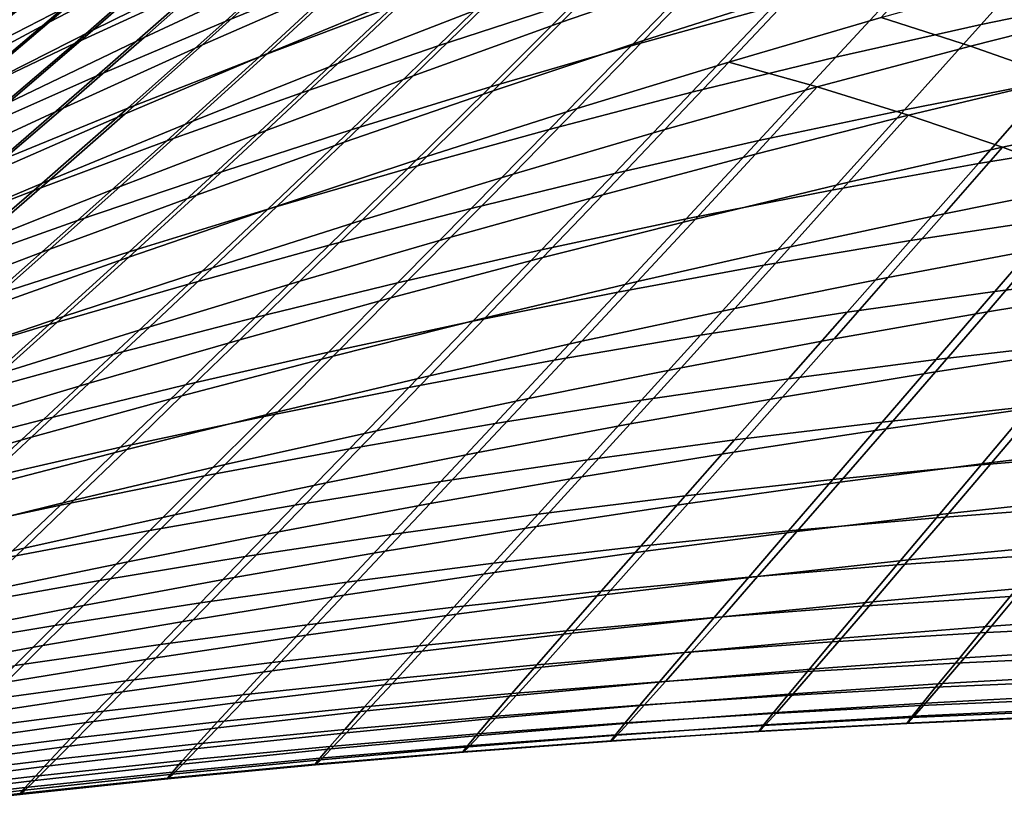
# Model space of a CAD drawing. Header units: metres. Extents: x -23 to 242, y -40 to 23.
# Tile 52 of 256: x 15.27 to 18.56, y -20.35 to -17.7. Entities that reach past the tile are written whole.
import ezdxf

# ---------------------------------------------------------------- set-up
doc = ezdxf.new("R2010")
doc.units = ezdxf.units.M
doc.layers.add('solid_10171013', color=7, linetype='CONTINUOUS')

msp = doc.modelspace()

# ---------------------------------------------------------------- linework, layer by layer
at = {"layer": 'solid_10171013'}
for points in [[(14.57701, -17.797544, 75.868935), (15.022438, -17.423122, 75.358765), (15.313499, -17.189352, 75.660774), (14.881756, -17.563738, 76.159645)], [(14.741732, -17.761063, 77.720367), (15.127363, -17.437073, 77.227074), (15.475472, -17.197851, 77.505081), (15.100848, -17.52285, 77.986771)], [(15.431778, -17.407639, 114.037331), (15.029609, -17.75008, 113.474258), (15.40283, -17.54467, 113.205505), (15.795797, -17.19973, 113.757515)], [(15.366682, -17.713007, 80.839966), (15.671801, -17.448654, 80.369583), (16.101442, -17.217173, 80.575783), (15.803225, -17.484825, 81.034683)], [(16.290756, -17.40369, 111.131508), (15.955016, -17.710047, 110.575531), (16.390856, -17.531429, 110.373421), (16.721388, -17.219593, 110.920326)], [(15.168362, -17.462269, 115.181351), (14.734618, -17.825239, 114.609657), (15.07804, -17.616323, 114.321785), (15.50084, -17.25198, 114.882034)], [(15.512334, -17.739548, 81.5028), (15.803225, -17.484825, 81.034683), (16.246979, -17.258404, 81.221695), (15.96218, -17.516962, 81.678497)], [(15.006367, -17.490671, 116.366585), (14.536099, -17.881216, 115.78537), (14.846774, -17.672194, 115.482887), (15.304261, -17.28134, 116.052505)], [(14.735605, -17.827219, 78.477188), (15.100848, -17.52285, 77.986771), (15.469549, -17.283615, 78.250267), (15.11436, -17.589561, 78.728981)], [(15.81057, -17.469818, 112.140594), (15.452878, -17.782843, 111.580353), (15.867848, -17.591619, 111.351845), (16.21895, -17.274044, 111.9021)], [(15.684296, -17.763872, 82.145042), (15.96218, -17.516962, 81.678497), (16.418646, -17.296738, 81.845833), (16.146065, -17.547995, 82.3013)], [(17.081764, -17.713083, 84.598808), (17.3165, -17.476402, 84.138672), (17.81506, -17.296576, 84.215355), (17.582357, -17.539289, 84.666733)], [(15.879961, -17.788788, 82.767174), (16.146065, -17.547995, 82.3013), (16.613894, -17.335068, 82.448647), (16.352324, -17.580698, 82.903755)], [(18.755125, -17.419947, 107.67955), (18.48584, -17.720581, 107.11602), (18.975309, -17.618753, 107.028358), (19.243641, -17.31142, 107.588455)], [(14.767998, -17.877279, 79.216522), (15.11436, -17.589561, 78.728981), (15.502203, -17.3514, 78.97673), (15.164976, -17.641253, 79.452522)], [(15.40283, -17.54467, 113.205505), (15.019919, -17.868708, 112.639015), (15.410818, -17.668222, 112.386574), (15.785635, -17.340677, 112.942368)], [(16.390856, -17.531429, 110.373421), (16.070038, -17.828236, 109.810982), (16.517317, -17.660229, 109.626984), (16.833767, -17.357281, 110.180992)], [(16.971031, -17.497293, 109.453087), (16.668547, -17.792292, 108.891266), (17.131634, -17.641613, 108.735451), (17.430922, -17.339941, 109.29007)], [(17.600185, -17.497051, 108.590599), (17.314276, -17.791491, 108.026756), (17.790154, -17.660446, 107.899292), (18.073898, -17.359091, 108.457336)], [(16.096786, -17.816996, 83.36998), (16.352324, -17.580698, 82.903755), (16.830212, -17.376131, 83.030937), (16.578463, -17.61772, 83.486801)], [(17.355227, -17.774364, 85.130356), (17.582357, -17.539289, 84.666733), (18.086737, -17.371042, 84.724159), (17.861012, -17.612392, 85.179733)], [(15.07804, -17.616323, 114.321785), (14.666135, -17.956356, 113.74752), (15.029609, -17.75008, 113.474258), (15.431778, -17.407639, 114.037331)], [(14.836181, -17.914583, 79.937256), (15.164976, -17.641253, 79.452522), (15.570547, -17.405279, 79.683426), (15.249995, -17.681303, 80.15641)], [(15.867848, -17.591619, 111.351845), (15.52645, -17.892607, 110.786407), (15.955016, -17.710047, 110.575531), (16.290756, -17.40369, 111.131508)], [(16.332479, -17.850811, 83.954292), (16.578463, -17.61772, 83.486801), (17.065159, -17.42252, 83.593849), (16.822243, -17.66131, 84.05146)], [(18.270533, -17.536444, 107.783363), (17.999983, -17.830246, 107.215599), (18.48584, -17.720581, 107.11602), (18.755125, -17.419947, 107.67955)], [(14.937495, -17.942413, 80.638481), (15.249995, -17.681303, 80.15641), (15.671801, -17.448654, 80.369583), (15.366682, -17.713007, 80.839966)], [(17.640951, -17.846205, 85.647964), (17.861012, -17.612392, 85.179733), (18.370104, -17.456381, 85.218704), (18.15086, -17.696636, 85.679688)], [(15.410818, -17.668222, 112.386574), (15.046061, -17.976818, 111.816055), (15.452878, -17.782843, 111.580353), (15.81057, -17.469818, 112.140594)], [(15.069241, -17.963957, 81.319656), (15.366682, -17.713007, 80.839966), (15.803225, -17.484825, 81.034683), (15.512334, -17.739548, 81.5028)], [(16.517317, -17.660229, 109.626984), (16.211229, -17.948597, 109.057404), (16.668547, -17.792292, 108.891266), (16.971031, -17.497293, 109.453087)], [(16.585133, -17.891951, 84.520912), (16.822243, -17.66131, 84.05146), (17.3165, -17.476402, 84.138672), (17.081764, -17.713083, 84.598808)], [(17.131634, -17.641613, 108.735451), (16.843191, -17.929117, 108.165169), (17.314276, -17.791491, 108.026756), (17.600185, -17.497051, 108.590599)], [(15.228708, -17.98217, 81.980728), (15.512334, -17.739548, 81.5028), (15.96218, -17.516962, 81.678497), (15.684296, -17.763872, 82.145042)], [(15.955016, -17.710047, 110.575531), (15.629396, -18.000809, 110.004211), (16.070038, -17.828236, 109.810982), (16.390856, -17.531429, 110.373421)], [(15.029609, -17.75008, 113.474258), (14.638094, -18.070728, 112.896896), (15.019919, -17.868708, 112.639015), (15.40283, -17.54467, 113.205505)], [(15.413237, -17.999884, 82.622032), (15.684296, -17.763872, 82.145042), (16.146065, -17.547995, 82.3013), (15.879961, -17.788788, 82.767174)], [(16.852911, -17.941845, 85.071068), (17.081764, -17.713083, 84.598808), (17.582357, -17.539289, 84.666733), (17.355227, -17.774364, 85.130356)], [(17.790154, -17.660446, 107.899292), (17.518009, -17.947315, 107.326561), (17.999983, -17.830246, 107.215599), (18.270533, -17.536444, 107.783363)], [(18.15086, -17.696636, 85.679688), (18.663639, -17.553389, 85.70118), (18.965946, -17.662565, 86.174095), (18.450432, -17.792658, 86.168961)], [(15.452878, -17.782843, 111.580353), (15.105364, -18.078585, 111.005119), (15.52645, -17.892607, 110.786407), (15.867848, -17.591619, 111.351845)], [(15.620234, -18.01984, 83.244179), (15.879961, -17.788788, 82.767174), (16.352324, -17.580698, 82.903755), (16.096786, -17.816996, 83.36998)], [(15.847357, -18.044418, 83.847824), (16.096786, -17.816996, 83.36998), (16.578463, -17.61772, 83.486801), (16.332479, -17.850811, 83.954292)], [(17.134064, -18.001665, 85.606461), (17.355227, -17.774364, 85.130356), (17.861012, -17.612392, 85.179733), (17.640951, -17.846205, 85.647964)], [(18.48584, -17.720581, 107.11602), (18.229115, -18.005787, 106.53968), (18.719366, -17.910566, 106.455376), (18.975309, -17.618753, 107.028358)], [(16.070038, -17.828236, 109.810982), (15.75993, -18.110041, 109.233139), (16.211229, -17.948597, 109.057404), (16.517317, -17.660229, 109.626984)], [(16.092638, -18.075422, 84.433563), (16.332479, -17.850811, 83.954292), (16.822243, -17.66131, 84.05146), (16.585133, -17.891951, 84.520912)], [(16.668547, -17.792292, 108.891266), (16.37719, -18.072863, 108.313934), (16.843191, -17.929117, 108.165169), (17.131634, -17.641613, 108.735451)], [(17.314276, -17.791491, 108.026756), (17.040195, -18.071356, 107.448357), (17.518009, -17.947315, 107.326561), (17.790154, -17.660446, 107.899292)], [(18.450432, -17.792658, 86.168961), (18.965946, -17.662565, 86.174095), (19.275759, -17.784113, 86.640244), (18.758387, -17.900799, 86.650208)], [(15.019919, -17.868708, 112.639015), (14.647607, -18.173006, 112.057991), (15.046061, -17.976818, 111.816055), (15.410818, -17.668222, 112.386574)], [(17.640951, -17.846205, 85.647964), (18.15086, -17.696636, 85.679688), (18.450432, -17.792658, 86.168961), (17.937391, -17.929373, 86.153839)], [(14.633035, -18.189663, 81.129974), (14.937495, -17.942413, 80.638481), (15.366682, -17.713007, 80.839966), (15.069241, -17.963957, 81.319656)], [(15.52645, -17.892607, 110.786407), (15.195586, -18.177433, 110.205818), (15.629396, -18.000809, 110.004211), (15.955016, -17.710047, 110.575531)], [(16.354229, -18.114386, 85.00235), (16.585133, -17.891951, 84.520912), (17.081764, -17.713083, 84.598808), (16.852911, -17.941845, 85.071068)], [(17.999983, -17.830246, 107.215599), (17.74217, -18.108686, 106.635124), (18.229115, -18.005787, 106.53968), (18.48584, -17.720581, 107.11602)], [(14.779425, -18.202366, 81.809242), (15.069241, -17.963957, 81.319656), (15.512334, -17.739548, 81.5028), (15.228708, -17.98217, 81.980728)], [(15.046061, -17.976818, 111.816055), (14.691962, -18.26745, 111.230743), (15.105364, -18.078585, 111.005119), (15.452878, -17.782843, 111.580353)], [(14.952266, -18.213472, 82.469162), (15.228708, -17.98217, 81.980728), (15.684296, -17.763872, 82.145042), (15.413237, -17.999884, 82.622032)], [(15.148914, -18.225754, 83.110191), (15.413237, -17.999884, 82.622032), (15.879961, -17.788788, 82.767174), (15.620234, -18.01984, 83.244179)], [(16.211229, -17.948597, 109.057404), (15.916557, -18.222263, 108.472466), (16.37719, -18.072863, 108.313934), (16.668547, -17.792292, 108.891266)], [(16.843191, -17.929117, 108.165169), (16.566814, -18.201931, 107.580444), (17.040195, -18.071356, 107.448357), (17.314276, -17.791491, 108.026756)], [(16.630342, -18.162592, 85.555634), (16.852911, -17.941845, 85.071068), (17.355227, -17.774364, 85.130356), (17.134064, -18.001665, 85.606461)], [(17.937391, -17.929373, 86.153839), (18.450432, -17.792658, 86.168961), (18.758387, -17.900799, 86.650208), (18.243128, -18.024347, 86.65049)], [(15.629396, -18.000809, 110.004211), (15.314838, -18.276136, 109.417664), (15.75993, -18.110041, 109.233139), (16.070038, -17.828236, 109.810982)], [(15.366971, -18.241644, 83.732803), (15.620234, -18.01984, 83.244179), (16.096786, -17.816996, 83.36998), (15.847357, -18.044418, 83.847824)], [(18.719366, -17.910566, 106.455376), (18.477224, -18.185719, 105.871727), (18.970892, -18.104776, 105.801559), (19.212667, -17.823425, 106.382713)], [(15.604415, -18.263029, 84.337387), (15.847357, -18.044418, 83.847824), (16.332479, -17.850811, 83.954292), (16.092638, -18.075422, 84.433563)], [(16.91927, -18.221058, 86.095291), (17.134064, -18.001665, 85.606461), (17.640951, -17.846205, 85.647964), (17.42696, -18.072306, 86.129143)], [(17.518009, -17.947315, 107.326561), (17.258795, -18.218864, 106.741203), (17.74217, -18.108686, 106.635124), (17.999983, -17.830246, 107.215599)], [(17.42696, -18.072306, 86.129143), (17.640951, -17.846205, 85.647964), (17.937391, -17.929373, 86.153839)], [(15.105364, -18.078585, 111.005119), (14.768806, -18.357603, 110.414917), (15.195586, -18.177433, 110.205818), (15.52645, -17.892607, 110.786407)], [(15.859341, -18.291536, 84.924706), (16.092638, -18.075422, 84.433563), (16.585133, -17.891951, 84.520912), (16.354229, -18.114386, 85.00235)], [(18.229115, -18.005787, 106.53968), (17.986328, -18.274527, 105.952713), (18.477224, -18.185719, 105.871727), (18.719366, -17.910566, 106.455376)], [(18.243128, -18.024347, 86.65049), (18.758387, -17.900799, 86.650208), (19.073513, -18.021107, 87.126358), (18.556873, -18.131319, 87.140724)], [(15.75993, -18.110041, 109.233139), (15.46153, -18.376858, 108.640083), (15.916557, -18.222263, 108.472466), (16.211229, -17.948597, 109.057404)], [(16.37719, -18.072863, 108.313934), (16.098139, -18.33861, 107.722282), (16.566814, -18.201931, 107.580444), (16.843191, -17.929117, 108.165169)], [(16.129936, -18.328556, 85.495934), (16.354229, -18.114386, 85.00235), (16.852911, -17.941845, 85.071068), (16.630342, -18.162592, 85.555634)], [(17.040195, -18.071356, 107.448357), (16.779242, -18.335915, 106.857414), (17.258795, -18.218864, 106.741203), (17.518009, -17.947315, 107.326561)], [(17.219435, -18.290527, 86.623543), (17.42696, -18.072306, 86.129143), (17.937391, -17.929373, 86.153839), (17.730103, -18.154381, 86.641472)], [(17.730103, -18.154381, 86.641472), (17.937391, -17.929373, 86.153839), (18.243128, -18.024347, 86.65049)], [(14.68293, -18.434231, 82.968796), (14.952266, -18.213472, 82.469162), (15.413237, -17.999884, 82.622032), (15.148914, -18.225754, 83.110191)], [(15.195586, -18.177433, 110.205818), (14.876145, -18.446394, 109.610146), (15.314838, -18.276136, 109.417664), (15.629396, -18.000809, 110.004211)], [(14.89142, -18.441999, 83.609955), (15.148914, -18.225754, 83.110191), (15.620234, -18.01984, 83.244179), (15.366971, -18.241644, 83.732803)], [(16.414455, -18.375223, 86.052704), (16.630342, -18.162592, 85.555634), (17.134064, -18.001665, 85.606461), (16.91927, -18.221058, 86.095291)], [(17.74217, -18.108686, 106.635124), (17.498447, -18.370829, 106.04406), (17.986328, -18.274527, 105.952713), (18.229115, -18.005787, 106.53968)], [(17.529396, -18.371462, 87.142921), (17.730103, -18.154381, 86.641472), (18.243128, -18.024347, 86.65049), (18.04213, -18.24822, 87.146126)], [(18.04213, -18.24822, 87.146126), (18.243128, -18.024347, 86.65049), (18.556873, -18.131319, 87.140724)], [(18.556873, -18.131319, 87.140724), (19.073513, -18.021107, 87.126358), (19.394773, -18.15325, 87.600777), (18.87752, -18.250101, 87.627739)], [(15.120554, -18.454298, 84.23307), (15.366971, -18.241644, 83.732803), (15.847357, -18.044418, 83.847824), (15.604415, -18.263029, 84.337387)], [(15.368368, -18.472845, 84.838699), (15.604415, -18.263029, 84.337387), (16.092638, -18.075422, 84.433563), (15.859341, -18.291536, 84.924706)], [(15.916557, -18.222263, 108.472466), (15.63444, -18.480957, 107.873314), (16.098139, -18.33861, 107.722282), (16.37719, -18.072863, 108.313934)], [(16.566814, -18.201931, 107.580444), (16.303768, -18.459435, 106.983269), (16.779242, -18.335915, 106.857414), (17.040195, -18.071356, 107.448357)], [(16.711245, -18.432407, 86.597076), (16.91927, -18.221058, 86.095291), (17.42696, -18.072306, 86.129143), (17.219435, -18.290527, 86.623543)], [(15.314838, -18.276136, 109.417664), (15.012292, -18.53618, 108.816025), (15.46153, -18.376858, 108.640083), (15.75993, -18.110041, 109.233139)], [(15.632993, -18.499132, 85.427818), (15.859341, -18.291536, 84.924706), (16.354229, -18.114386, 85.00235), (16.129936, -18.328556, 85.495934)], [(17.258795, -18.218864, 106.741203), (17.013824, -18.474257, 106.145302), (17.498447, -18.370829, 106.04406), (17.74217, -18.108686, 106.635124)], [(18.477224, -18.185719, 105.871727), (18.249901, -18.443453, 105.278908), (18.743837, -18.36842, 105.211227), (18.970892, -18.104776, 105.801559)], [(17.018778, -18.500696, 87.131447), (17.219435, -18.290527, 86.623543), (17.730103, -18.154381, 86.641472), (17.529396, -18.371462, 87.142921)], [(17.847878, -18.463961, 87.656372), (18.04213, -18.24822, 87.146126), (18.556873, -18.131319, 87.140724), (18.361851, -18.353777, 87.646179)], [(18.361851, -18.353777, 87.646179), (18.556873, -18.131319, 87.140724), (18.87752, -18.250101, 87.627739)], [(15.912655, -18.534403, 86.001793), (16.129936, -18.328556, 85.495934), (16.630342, -18.162592, 85.555634), (16.414455, -18.375223, 86.052704)], [(17.986328, -18.274527, 105.952713), (17.758474, -18.526112, 105.356598), (18.249901, -18.443453, 105.278908), (18.477224, -18.185719, 105.871727)], [(15.46153, -18.376858, 108.640083), (15.175944, -18.628538, 108.032921), (15.63444, -18.480957, 107.873314), (15.916557, -18.222263, 108.472466)], [(16.098139, -18.33861, 107.722282), (15.832635, -18.589025, 107.118263), (16.303768, -18.459435, 106.983269), (16.566814, -18.201931, 107.580444)], [(16.205654, -18.579645, 86.562462), (16.414455, -18.375223, 86.052704), (16.91927, -18.221058, 86.095291), (16.711245, -18.432407, 86.597076)], [(16.779242, -18.335915, 106.857414), (16.532701, -18.58444, 106.255989), (17.013824, -18.474257, 106.145302), (17.258795, -18.218864, 106.741203)], [(14.641145, -18.648762, 84.121323), (14.89142, -18.441999, 83.609955), (15.366971, -18.241644, 83.732803), (15.120554, -18.454298, 84.23307)], [(17.335697, -18.580332, 87.65863), (17.529396, -18.371462, 87.142921), (18.04213, -18.24822, 87.146126), (17.847878, -18.463961, 87.656372)], [(18.173862, -18.567616, 88.167397), (18.361851, -18.353777, 87.646179), (18.87752, -18.250101, 87.627739), (18.688341, -18.470495, 88.145233)], [(14.876145, -18.446394, 109.610146), (14.569028, -18.699774, 108.999527), (15.012292, -18.53618, 108.816025), (15.314838, -18.276136, 109.417664)], [(14.881394, -18.657866, 84.744987), (15.120554, -18.454298, 84.23307), (15.604415, -18.263029, 84.337387), (15.368368, -18.472845, 84.838699)], [(16.510387, -18.635578, 87.112061), (16.711245, -18.432407, 86.597076), (17.219435, -18.290527, 86.623543), (17.018778, -18.500696, 87.131447)], [(17.498447, -18.370829, 106.04406), (17.269781, -18.616062, 105.443863), (17.758474, -18.526112, 105.356598), (17.986328, -18.274527, 105.952713)], [(15.139624, -18.673891, 85.351814), (15.368368, -18.472845, 84.838699), (15.859341, -18.291536, 84.924706), (15.632993, -18.499132, 85.427818)], [(18.743837, -18.36842, 105.211227), (18.531889, -18.614161, 104.612053), (19.028042, -18.552385, 104.556358), (19.240044, -18.301346, 105.1539)], [(15.63444, -18.480957, 107.873314), (15.366096, -18.724281, 107.261887), (15.832635, -18.589025, 107.118263), (16.098139, -18.33861, 107.722282)], [(15.413999, -18.698191, 85.942993), (15.632993, -18.499132, 85.427818), (16.129936, -18.328556, 85.495934), (15.912655, -18.534403, 86.001793)], [(16.303768, -18.459435, 106.983269), (16.055317, -18.701014, 106.375664), (16.532701, -18.58444, 106.255989), (16.779242, -18.335915, 106.857414)], [(17.660885, -18.671059, 88.182007), (17.847878, -18.463961, 87.656372), (18.361851, -18.353777, 87.646179), (18.173862, -18.567616, 88.167397)], [(15.012292, -18.53618, 108.816025), (14.722827, -18.78092, 108.200394), (15.175944, -18.628538, 108.032921), (15.46153, -18.376858, 108.640083)], [(15.702785, -18.731867, 86.520088), (15.912655, -18.534403, 86.001793), (16.414455, -18.375223, 86.052704), (16.205654, -18.579645, 86.562462)], [(17.013824, -18.474257, 106.145302), (16.784048, -18.712969, 105.540298), (17.269781, -18.616062, 105.443863), (17.498447, -18.370829, 106.04406)], [(16.825409, -18.702578, 87.653275), (17.018778, -18.500696, 87.131447), (17.529396, -18.371462, 87.142921), (17.335697, -18.580332, 87.65863)], [(18.249901, -18.443453, 105.278908), (18.037775, -18.683607, 104.677269), (18.531889, -18.614161, 104.612053), (18.743837, -18.36842, 105.211227)], [(18.506563, -18.681656, 88.679756), (18.688341, -18.470495, 88.145233), (19.204231, -18.37998, 88.11528), (19.020908, -18.59745, 88.647194)], [(16.004335, -18.775759, 87.085114), (16.205654, -18.579645, 86.562462), (16.711245, -18.432407, 86.597076), (16.510387, -18.635578, 87.112061)], [(17.758474, -18.526112, 105.356598), (17.545916, -18.760426, 104.751678), (18.037775, -18.683607, 104.677269), (18.249901, -18.443453, 105.278908)], [(14.649906, -18.852407, 85.268547), (14.881394, -18.657866, 84.744987), (15.368368, -18.472845, 84.838699), (15.139624, -18.673891, 85.351814)], [(15.175944, -18.628538, 108.032921), (14.904364, -18.864801, 107.413567), (15.366096, -18.724281, 107.261887), (15.63444, -18.480957, 107.873314)], [(15.832635, -18.589025, 107.118263), (15.581915, -18.823605, 106.50386), (16.055317, -18.701014, 106.375664), (16.303768, -18.459435, 106.983269)], [(16.532701, -18.58444, 106.255989), (16.3015, -18.8165, 105.645493), (16.784048, -18.712969, 105.540298), (17.013824, -18.474257, 106.145302)], [(17.1495, -18.780535, 88.189362), (17.335697, -18.580332, 87.65863), (17.847878, -18.463961, 87.656372), (17.660885, -18.671059, 88.182007)], [(17.993458, -18.772253, 88.705254), (18.173862, -18.567616, 88.167397), (18.688341, -18.470495, 88.145233), (18.506563, -18.681656, 88.679756)], [(14.91859, -18.866188, 85.876785), (15.139624, -18.673891, 85.351814), (15.632993, -18.499132, 85.427818), (15.413999, -18.698191, 85.942993)], [(16.317114, -18.830376, 87.640617), (16.510387, -18.635578, 87.112061), (17.018778, -18.500696, 87.131447), (16.825409, -18.702578, 87.653275)], [(15.202761, -18.888695, 86.470337), (15.413999, -18.698191, 85.942993), (15.912655, -18.534403, 86.001793), (15.702785, -18.731867, 86.520088)], [(17.269781, -18.616062, 105.443863), (17.056522, -18.844316, 104.834923), (17.545916, -18.760426, 104.751678), (17.758474, -18.526112, 105.356598)], [(18.531889, -18.614161, 104.612053), (18.335381, -18.841864, 104.004257), (18.831417, -18.785023, 103.95018), (19.028042, -18.552385, 104.556358)], [(15.500731, -18.920891, 87.050957), (15.702785, -18.731867, 86.520088), (16.205654, -18.579645, 86.562462), (16.004335, -18.775759, 87.085114)], [(16.055317, -18.701014, 106.375664), (15.822365, -18.926317, 105.759033), (16.3015, -18.8165, 105.645493), (16.532701, -18.58444, 106.255989)], [(16.639799, -18.89576, 88.189743), (16.825409, -18.702578, 87.653275), (17.335697, -18.580332, 87.65863), (17.1495, -18.780535, 88.189362)], [(17.481678, -18.86898, 88.723892), (17.660885, -18.671059, 88.182007), (18.173862, -18.567616, 88.167397), (17.993458, -18.772253, 88.705254)], [(15.366096, -18.724281, 107.261887), (15.112736, -18.951845, 106.640137), (15.581915, -18.823605, 106.50386), (15.832635, -18.589025, 107.118263)], [(16.784048, -18.712969, 105.540298), (16.569807, -18.934982, 104.926613), (17.056522, -18.844316, 104.834923), (17.269781, -18.616062, 105.443863)], [(18.037775, -18.683607, 104.677269), (17.841162, -18.906078, 104.067039), (18.335381, -18.841864, 104.004257), (18.531889, -18.614161, 104.612053)], [(18.332783, -18.882936, 89.232178), (18.506563, -18.681656, 88.679756), (19.020908, -18.59745, 88.647194), (18.84544, -18.804964, 89.197411)], [(15.810908, -18.963409, 87.620987), (16.004335, -18.775759, 87.085114), (16.510387, -18.635578, 87.112061), (16.317114, -18.830376, 87.640617)], [(16.971306, -18.971586, 88.735924), (17.1495, -18.780535, 88.189362), (17.660885, -18.671059, 88.182007), (17.481678, -18.86898, 88.723892)], [(17.545916, -18.760426, 104.751678), (17.348961, -18.977402, 104.138237), (17.841162, -18.906078, 104.067039), (18.037775, -18.683607, 104.677269)], [(17.821213, -18.967079, 89.260582), (17.993458, -18.772253, 88.705254), (18.506563, -18.681656, 88.679756), (18.332783, -18.882936, 89.232178)], [(14.705672, -19.049755, 86.413658), (14.91859, -18.866188, 85.876785), (15.413999, -18.698191, 85.942993), (15.202761, -18.888695, 86.470337)], [(15.581915, -18.823605, 106.50386), (15.346867, -19.042089, 105.880493), (15.822365, -18.926317, 105.759033), (16.055317, -18.701014, 106.375664)], [(16.3015, -18.8165, 105.645493), (16.085976, -19.032124, 105.026375), (16.569807, -18.934982, 104.926613), (16.784048, -18.712969, 105.540298)], [(16.131866, -19.016441, 88.183426), (16.317114, -18.830376, 87.640617), (16.825409, -18.702578, 87.653275), (16.639799, -18.89576, 88.189743)], [(14.904364, -18.864801, 107.413567), (14.647979, -19.085365, 106.783943), (15.112736, -18.951845, 106.640137), (15.366096, -18.724281, 107.261887)], [(14.999684, -19.070625, 87.009941), (15.202761, -18.888695, 86.470337), (15.702785, -18.731867, 86.520088), (15.500731, -18.920891, 87.050957)], [(15.306893, -19.101362, 87.594688), (15.500731, -18.920891, 87.050957), (16.004335, -18.775759, 87.085114), (15.810908, -18.963409, 87.620987)], [(16.462418, -19.079811, 88.741615), (16.639799, -18.89576, 88.189743), (17.1495, -18.780535, 88.189362), (16.971306, -18.971586, 88.735924)], [(17.056522, -18.844316, 104.834923), (16.858974, -19.055569, 104.217522), (17.348961, -18.977402, 104.138237), (17.545916, -18.760426, 104.751678)], [(17.310804, -19.057167, 89.282806), (17.481678, -18.86898, 88.723892), (17.993458, -18.772253, 88.705254), (17.821213, -18.967079, 89.260582)], [(18.335381, -18.841864, 104.004257), (18.154606, -19.051399, 103.388161), (18.650476, -18.999104, 103.335678), (18.831417, -18.785023, 103.95018)], [(15.822365, -18.926317, 105.759033), (15.605242, -19.135441, 105.13385), (16.085976, -19.032124, 105.026375), (16.3015, -18.8165, 105.645493)], [(18.167896, -19.07337, 89.802704), (18.332783, -18.882936, 89.232178), (18.84544, -18.804964, 89.197411), (18.678751, -19.001503, 89.766151)], [(15.112736, -18.951845, 106.640137), (14.87523, -19.163483, 106.00946), (15.346867, -19.042089, 105.880493), (15.581915, -18.823605, 106.50386)], [(15.625795, -19.142298, 88.170708), (15.810908, -18.963409, 87.620987), (16.317114, -18.830376, 87.640617), (16.131866, -19.016441, 88.183426)], [(16.569807, -18.934982, 104.926613), (16.371393, -19.140318, 104.304543), (16.858974, -19.055569, 104.217522), (17.056522, -18.844316, 104.834923)], [(17.841162, -18.906078, 104.067039), (17.660345, -19.110764, 103.448563), (18.154606, -19.051399, 103.388161), (18.335381, -18.841864, 104.004257)], [(16.80163, -19.152979, 89.29908), (16.971306, -18.971586, 88.735924), (17.481678, -18.86898, 88.723892), (17.310804, -19.057167, 89.282806)], [(17.657986, -19.151194, 89.83358), (17.821213, -18.967079, 89.260582), (18.332783, -18.882936, 89.232178), (18.167896, -19.07337, 89.802704)], [(15.955097, -19.193405, 88.741219), (16.131866, -19.016441, 88.183426), (16.639799, -18.89576, 88.189743), (16.462418, -19.079811, 88.741615)], [(17.348961, -18.977402, 104.138237), (17.167881, -19.17697, 103.516617), (17.660345, -19.110764, 103.448563), (17.841162, -18.906078, 104.067039)], [(14.805166, -19.243916, 87.562042), (14.999684, -19.070625, 87.009941), (15.500731, -18.920891, 87.050957), (15.306893, -19.101362, 87.594688)], [(15.346867, -19.042089, 105.880493), (15.127812, -19.244635, 105.24865), (15.605242, -19.135441, 105.13385), (15.822365, -18.926317, 105.759033)], [(16.085976, -19.032124, 105.026375), (15.886412, -19.231386, 104.398979), (16.371393, -19.140318, 104.304543), (16.569807, -18.934982, 104.926613)], [(18.522003, -19.185797, 90.353111), (18.678751, -19.001503, 89.766151), (19.190477, -18.935787, 89.723831), (19.03174, -19.125751, 90.310112)], [(15.121673, -19.273039, 88.151871), (15.306893, -19.101362, 87.594688), (15.810908, -18.963409, 87.620987), (15.625795, -19.142298, 88.170708)], [(16.293762, -19.254288, 89.309624), (16.462418, -19.079811, 88.741615), (16.971306, -18.971586, 88.735924), (16.80163, -19.152979, 89.29908)], [(16.858974, -19.055569, 104.217522), (16.677391, -19.249788, 103.592026), (17.167881, -19.17697, 103.516617), (17.348961, -18.977402, 104.138237)], [(17.149088, -19.234783, 89.85894), (17.310804, -19.057167, 89.282806), (17.821213, -18.967079, 89.260582), (17.657986, -19.151194, 89.83358)], [(18.650476, -18.999104, 103.335678), (18.485415, -19.194481, 102.713417), (18.982323, -19.15329, 102.669754), (19.147755, -18.954105, 103.29126)], [(18.154606, -19.051399, 103.388161), (17.98974, -19.242634, 102.764351), (18.485415, -19.194481, 102.713417), (18.650476, -18.999104, 103.335678)], [(18.01302, -19.251757, 90.391029), (18.167896, -19.07337, 89.802704), (18.678751, -19.001503, 89.766151), (18.522003, -19.185797, 90.353111)], [(14.87523, -19.163483, 106.00946), (14.653897, -19.359407, 105.370399), (15.127812, -19.244635, 105.24865), (15.346867, -19.042089, 105.880493)], [(15.605242, -19.135441, 105.13385), (15.404225, -19.32851, 104.500496), (15.886412, -19.231386, 104.398979), (16.085976, -19.032124, 105.026375)], [(15.449422, -19.312107, 88.734978), (15.625795, -19.142298, 88.170708), (16.131866, -19.016441, 88.183426), (15.955097, -19.193405, 88.741219)], [(15.787272, -19.36087, 89.314674), (15.955097, -19.193405, 88.741219), (16.462418, -19.079811, 88.741615), (16.293762, -19.254288, 89.309624)], [(16.371393, -19.140318, 104.304543), (16.189054, -19.328993, 103.674492), (16.677391, -19.249788, 103.592026), (16.858974, -19.055569, 104.217522)], [(16.641268, -19.323944, 89.87899), (16.80163, -19.152979, 89.29908), (17.310804, -19.057167, 89.282806), (17.149088, -19.234783, 89.85894)], [(17.660345, -19.110764, 103.448563), (17.495485, -19.297556, 102.822418), (17.98974, -19.242634, 102.764351), (18.154606, -19.051399, 103.388161)], [(17.504854, -19.323469, 90.42395), (17.657986, -19.151194, 89.83358), (18.167896, -19.07337, 89.802704), (18.01302, -19.251757, 90.391029)], [(14.619588, -19.408379, 88.127205), (14.805166, -19.243916, 87.562042), (15.306893, -19.101362, 87.594688), (15.121673, -19.273039, 88.151871)], [(17.167881, -19.17697, 103.516617), (17.002821, -19.359051, 102.887413), (17.495485, -19.297556, 102.822418), (17.660345, -19.110764, 103.448563)], [(15.127812, -19.244635, 105.24865), (14.925026, -19.431425, 104.608742), (15.404225, -19.32851, 104.500496), (15.605242, -19.135441, 105.13385)], [(14.945473, -19.435665, 88.72316), (15.121673, -19.273039, 88.151871), (15.625795, -19.142298, 88.170708), (15.449422, -19.312107, 88.734978)], [(15.886412, -19.231386, 104.398979), (15.703046, -19.414352, 103.763718), (16.189054, -19.328993, 103.674492), (16.371393, -19.140318, 104.304543)], [(18.376362, -19.356565, 90.95797), (18.522003, -19.185797, 90.353111), (19.03174, -19.125751, 90.310112), (18.88409, -19.301941, 90.914688)], [(16.13459, -19.418482, 89.893921), (16.293762, -19.254288, 89.309624), (16.80163, -19.152979, 89.29908), (16.641268, -19.323944, 89.87899)], [(16.677391, -19.249788, 103.592026), (16.511906, -19.426928, 102.959053), (17.002821, -19.359051, 102.887413), (17.167881, -19.17697, 103.516617)], [(16.997566, -19.400772, 90.452003), (17.149088, -19.234783, 89.85894), (17.657986, -19.151194, 89.83358), (17.504854, -19.323469, 90.42395)], [(18.485415, -19.194481, 102.713417), (18.336399, -19.371012, 102.08403), (18.832939, -19.333218, 102.041115), (18.982323, -19.15329, 102.669754)], [(15.282231, -19.472504, 89.314445), (15.449422, -19.312107, 88.734978), (15.955097, -19.193405, 88.741219), (15.787272, -19.36087, 89.314674)], [(17.98974, -19.242634, 102.764351), (17.840937, -19.415442, 102.133461), (18.336399, -19.371012, 102.08403), (18.485415, -19.194481, 102.713417)], [(17.86928, -19.416885, 90.996849), (18.01302, -19.251757, 90.391029), (18.522003, -19.185797, 90.353111), (18.376362, -19.356565, 90.95797)], [(15.404225, -19.32851, 104.500496), (15.219546, -19.50564, 103.859406), (15.703046, -19.414352, 103.763718), (15.886412, -19.231386, 104.398979)], [(16.491215, -19.483503, 90.475372), (16.641268, -19.323944, 89.87899), (17.149088, -19.234783, 89.85894), (16.997566, -19.400772, 90.452003)], [(17.495485, -19.297556, 102.822418), (17.346718, -19.466347, 102.18927), (17.840937, -19.415442, 102.133461), (17.98974, -19.242634, 102.764351)], [(15.629118, -19.518209, 89.903938), (15.787272, -19.36087, 89.314674), (16.293762, -19.254288, 89.309624), (16.13459, -19.418482, 89.893921)], [(16.189054, -19.328993, 103.674492), (16.022903, -19.500992, 103.037079), (16.511906, -19.426928, 102.959053), (16.677391, -19.249788, 103.592026)], [(17.362902, -19.482765, 91.03138), (17.504854, -19.323469, 90.42395), (18.01302, -19.251757, 90.391029), (17.86928, -19.416885, 90.996849)], [(14.778711, -19.588963, 89.309166), (14.945473, -19.435665, 88.72316), (15.449422, -19.312107, 88.734978), (15.282231, -19.472504, 89.314445)], [(17.002821, -19.359051, 102.887413), (16.853895, -19.523563, 102.251282), (17.346718, -19.466347, 102.18927), (17.495485, -19.297556, 102.822418)], [(18.24301, -19.512505, 91.579971), (18.376362, -19.356565, 90.95797), (18.88409, -19.301941, 90.914688), (18.748756, -19.46298, 91.536774)], [(14.925026, -19.431425, 104.608742), (14.738732, -19.602629, 103.961258), (15.219546, -19.50564, 103.859406), (15.404225, -19.32851, 104.500496)], [(15.703046, -19.414352, 103.763718), (15.535978, -19.581045, 103.121223), (16.022903, -19.500992, 103.037079), (16.189054, -19.328993, 103.674492)], [(15.985858, -19.571503, 90.494225), (16.13459, -19.418482, 89.893921), (16.641268, -19.323944, 89.87899), (16.491215, -19.483503, 90.475372)], [(16.857281, -19.554075, 91.061691), (16.997566, -19.400772, 90.452003), (17.504854, -19.323469, 90.42395), (17.362902, -19.482765, 91.03138)], [(18.336399, -19.371012, 102.08403), (18.203602, -19.528553, 101.448166), (18.699791, -19.493736, 101.405968), (18.832939, -19.333218, 102.041115)], [(15.124917, -19.622929, 89.909225), (15.282231, -19.472504, 89.314445), (15.787272, -19.36087, 89.314674), (15.629118, -19.518209, 89.903938)], [(16.511906, -19.426928, 102.959053), (16.362617, -19.586933, 102.319252), (16.853895, -19.523563, 102.251282), (17.002821, -19.359051, 102.887413)], [(17.840937, -19.415442, 102.133461), (17.708349, -19.569695, 101.496132), (18.203602, -19.528553, 101.448166), (18.336399, -19.371012, 102.08403)], [(17.737814, -19.56752, 91.619415), (17.86928, -19.416885, 90.996849), (18.376362, -19.356565, 90.95797), (18.24301, -19.512505, 91.579971)], [(16.352474, -19.630678, 91.087929), (16.491215, -19.483503, 90.475372), (16.997566, -19.400772, 90.452003), (16.857281, -19.554075, 91.061691)], [(15.219546, -19.50564, 103.859406), (15.051291, -19.666897, 103.211227), (15.535978, -19.581045, 103.121223), (15.703046, -19.414352, 103.763718)], [(15.481553, -19.664606, 90.508728), (15.629118, -19.518209, 89.903938), (16.13459, -19.418482, 89.893921), (15.985858, -19.571503, 90.494225)], [(16.022903, -19.500992, 103.037079), (15.87303, -19.656292, 102.39296), (16.362617, -19.586933, 102.319252), (16.511906, -19.426928, 102.959053)], [(17.346718, -19.466347, 102.18927), (17.214178, -19.617029, 101.549759), (17.708349, -19.569695, 101.496132), (17.840937, -19.415442, 102.133461)], [(17.233225, -19.627922, 91.655159), (17.362902, -19.482765, 91.03138), (17.86928, -19.416885, 90.996849), (17.737814, -19.56752, 91.619415)], [(14.62205, -19.73245, 89.910004), (14.778711, -19.588963, 89.309166), (15.282231, -19.472504, 89.314445), (15.124917, -19.622929, 89.909225)], [(16.853895, -19.523563, 102.251282), (16.721228, -19.670424, 101.608879), (17.214178, -19.617029, 101.549759), (17.346718, -19.466347, 102.18927)], [(18.123194, -19.652199, 92.216774), (18.24301, -19.512505, 91.579971), (18.748756, -19.46298, 91.536774), (18.627039, -19.607386, 92.173973)], [(15.535978, -19.581045, 103.121223), (15.385281, -19.73148, 102.47216), (15.87303, -19.656292, 102.39296), (16.022903, -19.500992, 103.037079)], [(15.848531, -19.712446, 91.110229), (15.985858, -19.571503, 90.494225), (16.491215, -19.483503, 90.475372), (16.352474, -19.630678, 91.087929)], [(16.72929, -19.693604, 91.687302), (16.857281, -19.554075, 91.061691), (17.362902, -19.482765, 91.03138), (17.233225, -19.627922, 91.655159)], [(18.203602, -19.528553, 101.448166), (18.087194, -19.666964, 100.806458), (18.583065, -19.634691, 100.764938), (18.699791, -19.493736, 101.405968)], [(14.978359, -19.762651, 90.519058), (15.124917, -19.622929, 89.909225), (15.629118, -19.518209, 89.903938), (15.481553, -19.664606, 90.508728)], [(16.362617, -19.586933, 102.319252), (16.22963, -19.72975, 101.673294), (16.721228, -19.670424, 101.608879), (16.853895, -19.523563, 102.251282)], [(17.708349, -19.569695, 101.496132), (17.592131, -19.705265, 100.853012), (18.087194, -19.666964, 100.806458), (18.203602, -19.528553, 101.448166)], [(17.619823, -19.702322, 92.256462), (17.737814, -19.56752, 91.619415), (18.24301, -19.512505, 91.579971), (18.123194, -19.652199, 92.216774)], [(15.345505, -19.799244, 91.128754), (15.481553, -19.664606, 90.508728), (15.985858, -19.571503, 90.494225), (15.848531, -19.712446, 91.110229)], [(16.226061, -19.764462, 91.715973), (16.352474, -19.630678, 91.087929), (16.857281, -19.554075, 91.061691), (16.72929, -19.693604, 91.687302)], [(17.214178, -19.617029, 101.549759), (17.098003, -19.749495, 100.904526), (17.592131, -19.705265, 100.853012), (17.708349, -19.569695, 101.496132)], [(17.116976, -19.757673, 92.293083), (17.233225, -19.627922, 91.655159), (17.737814, -19.56752, 91.619415), (17.619823, -19.702322, 92.256462)], [(18.52025, -19.733652, 92.823486), (18.627039, -19.607386, 92.173973), (19.13131, -19.567961, 92.128021), (19.022684, -19.698301, 92.778786)], [(15.051291, -19.666897, 103.211227), (14.899517, -19.812334, 102.556633), (15.385281, -19.73148, 102.47216), (15.535978, -19.581045, 103.121223)], [(15.87303, -19.656292, 102.39296), (15.739518, -19.794876, 101.742805), (16.22963, -19.72975, 101.673294), (16.362617, -19.586933, 102.319252)], [(18.018181, -19.77421, 92.865669), (18.123194, -19.652199, 92.216774), (18.627039, -19.607386, 92.173973), (18.52025, -19.733652, 92.823486)], [(18.583065, -19.634691, 100.764938), (18.482948, -19.75593, 100.11866), (18.97913, -19.731602, 100.082199), (19.079611, -19.608551, 100.728539)], [(15.723583, -19.840387, 91.741287), (15.848531, -19.712446, 91.110229), (16.352474, -19.630678, 91.087929), (16.226061, -19.764462, 91.715973)], [(16.721228, -19.670424, 101.608879), (16.604935, -19.799551, 100.960861), (17.098003, -19.749495, 100.904526), (17.214178, -19.617029, 101.549759)], [(16.614697, -19.818172, 92.326721), (16.72929, -19.693604, 91.687302), (17.233225, -19.627922, 91.655159), (17.116976, -19.757673, 92.293083)], [(18.087194, -19.666964, 100.806458), (17.987345, -19.786097, 100.159531), (18.482948, -19.75593, 100.11866), (18.583065, -19.634691, 100.764938)], [(14.843449, -19.89094, 91.143639), (14.978359, -19.762651, 90.519058), (15.481553, -19.664606, 90.508728), (15.345505, -19.799244, 91.128754)], [(15.385281, -19.73148, 102.47216), (15.251024, -19.865671, 101.817207), (15.739518, -19.794876, 101.742805), (15.87303, -19.656292, 102.39296)], [(16.22963, -19.72975, 101.673294), (16.113047, -19.855328, 101.021835), (16.604935, -19.799551, 100.960861), (16.721228, -19.670424, 101.608879)], [(17.592131, -19.705265, 100.853012), (17.492432, -19.822025, 100.204742), (17.987345, -19.786097, 100.159531), (18.087194, -19.666964, 100.806458)], [(17.516523, -19.819921, 92.90538), (17.619823, -19.702322, 92.256462), (18.123194, -19.652199, 92.216774), (18.018181, -19.77421, 92.865669)], [(16.113029, -19.883741, 92.357468), (16.226061, -19.764462, 91.715973), (16.72929, -19.693604, 91.687302), (16.614697, -19.818172, 92.326721)], [(17.098003, -19.749495, 100.904526), (16.998327, -19.86364, 100.254234), (17.492432, -19.822025, 100.204742), (17.592131, -19.705265, 100.853012)], [(17.015318, -19.870728, 92.942635), (17.116976, -19.757673, 92.293083), (17.619823, -19.702322, 92.256462), (17.516523, -19.819921, 92.90538)], [(18.429689, -19.840288, 93.482544), (18.52025, -19.733652, 92.823486), (19.022684, -19.698301, 92.778786), (18.930479, -19.808519, 93.439224)], [(14.899517, -19.812334, 102.556633), (14.764281, -19.942005, 101.896301), (15.251024, -19.865671, 101.817207), (15.385281, -19.73148, 102.47216)], [(15.221906, -19.921278, 91.763382), (15.345505, -19.799244, 91.128754), (15.848531, -19.712446, 91.110229), (15.723583, -19.840387, 91.741287)], [(15.739518, -19.794876, 101.742805), (15.622456, -19.916723, 101.087288), (16.113047, -19.855328, 101.021835), (16.22963, -19.72975, 101.673294)], [(17.929218, -19.877119, 93.523979), (18.018181, -19.77421, 92.865669), (18.52025, -19.733652, 92.823486), (18.429689, -19.840288, 93.482544)], [(18.482948, -19.75593, 100.11866), (18.39963, -19.857296, 99.467751), (18.895525, -19.834362, 99.431206), (18.97913, -19.731602, 100.082199)], [(15.612021, -19.9543, 92.385437), (15.723583, -19.840387, 91.741287), (16.226061, -19.764462, 91.715973), (16.113029, -19.883741, 92.357468)], [(16.604935, -19.799551, 100.960861), (16.505136, -19.91086, 100.307877), (16.998327, -19.86364, 100.254234), (17.098003, -19.749495, 100.904526)], [(16.51461, -19.926571, 92.977501), (16.614697, -19.818172, 92.326721), (17.116976, -19.757673, 92.293083), (17.015318, -19.870728, 92.942635)], [(17.987345, -19.786097, 100.159531), (17.904222, -19.885811, 99.508018), (18.39963, -19.857296, 99.467751), (18.482948, -19.75593, 100.11866)], [(14.721077, -20.007029, 91.782364), (14.843449, -19.89094, 91.143639), (15.345505, -19.799244, 91.128754), (15.221906, -19.921278, 91.763382)], [(15.251024, -19.865671, 101.817207), (15.133281, -19.983637, 101.157028), (15.622456, -19.916723, 101.087288), (15.739518, -19.794876, 101.742805)], [(16.113047, -19.855328, 101.021835), (16.01297, -19.963612, 100.36554), (16.505136, -19.91086, 100.307877), (16.604935, -19.799551, 100.960861)], [(17.492432, -19.822025, 100.204742), (17.409407, -19.919847, 99.551956), (17.904222, -19.885811, 99.508018), (17.987345, -19.786097, 100.159531)], [(17.429108, -19.918974, 93.563545), (17.516523, -19.819921, 92.90538), (18.018181, -19.77421, 92.865669), (17.929218, -19.877119, 93.523979)], [(16.014444, -19.987392, 93.010071), (16.113029, -19.883741, 92.357468), (16.614697, -19.818172, 92.326721), (16.51461, -19.926571, 92.977501)], [(16.998327, -19.86364, 100.254234), (16.915285, -19.959352, 99.59951), (17.409407, -19.919847, 99.551956), (17.492432, -19.822025, 100.204742)], [(16.929398, -19.965815, 93.60128), (17.015318, -19.870728, 92.942635), (17.516523, -19.819921, 92.90538), (17.429108, -19.918974, 93.563545)], [(18.39963, -19.857296, 99.467751), (18.333273, -19.938589, 98.812706), (18.828989, -19.916618, 98.776024), (18.895525, -19.834362, 99.431206)], [(18.356174, -19.926367, 94.148361), (18.429689, -19.840288, 93.482544), (18.930479, -19.808519, 93.439224), (18.855539, -19.89765, 94.106453)], [(15.111716, -20.029766, 92.410713), (15.221906, -19.921278, 91.763382), (15.723583, -19.840387, 91.741287), (15.612021, -19.9543, 92.385437)], [(15.622456, -19.916723, 101.087288), (15.52193, -20.021814, 100.427055), (16.01297, -19.963612, 100.36554), (16.113047, -19.855328, 101.021835)], [(16.505136, -19.91086, 100.307877), (16.421951, -20.004269, 99.650581), (16.915285, -19.959352, 99.59951), (16.998327, -19.86364, 100.254234)], [(16.430132, -20.017603, 93.637215), (16.51461, -19.926571, 92.977501), (17.015318, -19.870728, 92.942635), (16.929398, -19.965815, 93.60128)], [(17.904222, -19.885811, 99.508018), (17.837975, -19.965916, 98.852448), (18.333273, -19.938589, 98.812706), (18.39963, -19.857296, 99.467751)], [(17.85709, -19.960035, 94.189003), (17.929218, -19.877119, 93.523979), (18.429689, -19.840288, 93.482544), (18.356174, -19.926367, 94.148361)], [(15.51486, -20.053135, 93.040405), (15.612021, -19.9543, 92.385437), (16.113029, -19.883741, 92.357468), (16.014444, -19.987392, 93.010071)], [(17.409407, -19.919847, 99.551956), (17.343182, -19.99856, 98.895195), (17.837975, -19.965916, 98.852448), (17.904222, -19.885811, 99.508018)], [(17.35833, -19.998632, 94.228386), (17.429108, -19.918974, 93.563545), (17.929218, -19.877119, 93.523979), (17.85709, -19.960035, 94.189003)], [(18.299988, -19.99157, 94.818192), (18.356174, -19.926367, 94.148361), (18.855539, -19.89765, 94.106453), (18.798164, -19.96537, 94.777626)], [(15.133281, -19.983637, 101.157028), (15.032123, -20.085392, 100.492294), (15.52193, -20.021814, 100.427055), (15.622456, -19.916723, 101.087288)], [(16.01297, -19.963612, 100.36554), (15.9295, -20.054544, 99.705048), (16.421951, -20.004269, 99.650581), (16.505136, -19.91086, 100.307877)], [(15.931352, -20.074297, 93.671417), (16.014444, -19.987392, 93.010071), (16.51461, -19.926571, 92.977501), (16.430132, -20.017603, 93.637215)], [(16.915285, -19.959352, 99.59951), (16.848982, -20.036486, 98.940926), (17.343182, -19.99856, 98.895195), (17.409407, -19.919847, 99.551956)], [(16.859938, -20.042131, 94.266525), (16.929398, -19.965815, 93.60128), (17.429108, -19.918974, 93.563545), (17.35833, -19.998632, 94.228386)], [(17.837975, -19.965916, 98.852448), (17.788733, -20.026196, 98.19323), (18.284039, -19.999571, 98.153923), (18.333273, -19.938589, 98.812706)], [(17.802073, -20.022648, 94.858086), (17.85709, -19.960035, 94.189003), (18.356174, -19.926367, 94.148361), (18.299988, -19.99157, 94.818192)], [(18.333273, -19.938589, 98.812706), (18.284039, -19.999571, 98.153923), (18.779701, -19.978119, 98.117027), (18.828989, -19.916618, 98.776024)], [(15.015903, -20.123743, 93.068596), (15.111716, -20.029766, 92.410713), (15.612021, -19.9543, 92.385437), (15.51486, -20.053135, 93.040405)], [(15.52193, -20.021814, 100.427055), (15.438025, -20.110123, 99.762787), (15.9295, -20.054544, 99.705048), (16.01297, -19.963612, 100.36554)], [(16.421951, -20.004269, 99.650581), (16.355461, -20.079655, 98.989548), (16.848982, -20.036486, 98.940926), (16.915285, -19.959352, 99.59951)], [(16.361954, -20.090513, 94.303459), (16.430132, -20.017603, 93.637215), (16.929398, -19.965815, 93.60128), (16.859938, -20.042131, 94.266525)], [(17.343182, -19.99856, 98.895195), (17.293861, -20.057966, 98.234917), (17.788733, -20.026196, 98.19323), (17.837975, -19.965916, 98.852448)], [(17.304462, -20.058592, 94.897339), (17.35833, -19.998632, 94.228386), (17.85709, -19.960035, 94.189003), (17.802073, -20.022648, 94.858086)], [(18.261393, -20.03561, 95.48925), (18.299988, -19.99157, 94.818192), (18.798164, -19.96537, 94.777626), (18.758619, -20.011395, 95.449867)], [(15.4331, -20.135862, 93.703941), (15.51486, -20.053135, 93.040405), (16.014444, -19.987392, 93.010071), (15.931352, -20.074297, 93.671417)], [(15.9295, -20.054544, 99.705048), (15.8627, -20.128033, 99.040962), (16.355461, -20.079655, 98.989548), (16.421951, -20.004269, 99.650581)], [(16.848982, -20.036486, 98.940926), (16.799501, -20.094864, 98.278954), (17.293861, -20.057966, 98.234917), (17.343182, -19.99856, 98.895195)], [(16.807199, -20.09939, 94.935936), (16.859938, -20.042131, 94.266525), (17.35833, -19.998632, 94.228386), (17.304462, -20.058592, 94.897339)], [(17.788733, -20.026196, 98.19323), (17.756626, -20.066429, 97.530807), (18.252077, -20.040003, 97.491791), (18.284039, -19.999571, 98.153923)], [(17.764421, -20.064672, 95.528572), (17.802073, -20.022648, 94.858086), (18.299988, -19.99157, 94.818192), (18.261393, -20.03561, 95.48925)], [(18.284039, -19.999571, 98.153923), (18.252077, -20.040003, 97.491791), (18.747841, -20.018602, 97.454552), (18.779701, -19.978119, 98.117027)], [(15.032123, -20.085392, 100.492294), (14.947618, -20.170948, 99.823677), (15.438025, -20.110123, 99.762787), (15.52193, -20.021814, 100.427055)], [(15.86442, -20.143753, 94.339218), (15.931352, -20.074297, 93.671417), (16.430132, -20.017603, 93.637215), (16.361954, -20.090513, 94.303459)], [(16.355461, -20.079655, 98.989548), (16.305725, -20.136866, 98.325279), (16.799501, -20.094864, 98.278954), (16.848982, -20.036486, 98.940926)], [(17.293861, -20.057966, 98.234917), (17.261553, -20.09787, 97.571587), (17.756626, -20.066429, 97.530807), (17.788733, -20.026196, 98.19323)], [(17.267748, -20.098577, 95.567833), (17.304462, -20.058592, 94.897339), (17.802073, -20.022648, 94.858086), (17.764421, -20.064672, 95.528572)], [(17.744339, -20.085888, 96.198051), (17.764421, -20.064672, 95.528572), (18.261393, -20.03561, 95.48925), (18.240601, -20.05826, 96.159058)], [(18.252077, -20.040003, 97.491791), (18.237547, -20.059647, 96.826706), (18.733587, -20.037815, 96.788971), (18.747841, -20.018602, 97.454552)], [(18.237547, -20.059647, 96.826706), (18.240601, -20.05826, 96.159058), (18.73712, -20.035498, 96.120621), (18.733587, -20.037815, 96.788971)], [(18.240601, -20.05826, 96.159058), (18.261393, -20.03561, 95.48925), (18.758619, -20.011395, 95.449867), (18.73712, -20.035498, 96.120621)], [(14.935417, -20.202257, 93.734848), (15.015903, -20.123743, 93.068596), (15.51486, -20.053135, 93.040405), (15.4331, -20.135862, 93.703941)], [(15.438025, -20.110123, 99.762787), (15.370784, -20.181583, 99.095078), (15.8627, -20.128033, 99.040962), (15.9295, -20.054544, 99.705048)], [(16.310329, -20.145029, 94.9739), (16.361954, -20.090513, 94.303459), (16.859938, -20.042131, 94.266525), (16.807199, -20.09939, 94.935936)], [(16.799501, -20.094864, 98.278954), (16.766924, -20.134314, 97.614098), (17.261553, -20.09787, 97.571587), (17.293861, -20.057966, 98.234917)], [(16.771421, -20.137321, 95.607048), (16.807199, -20.09939, 94.935936), (17.304462, -20.058592, 94.897339), (17.267748, -20.098577, 95.567833)], [(17.261553, -20.09787, 97.571587), (17.246359, -20.118073, 96.905655), (17.741785, -20.086399, 96.865608), (17.756626, -20.066429, 97.530807)], [(17.24839, -20.118374, 96.237587), (17.267748, -20.098577, 95.567833), (17.764421, -20.064672, 95.528572), (17.744339, -20.085888, 96.198051)], [(17.756626, -20.066429, 97.530807), (17.741785, -20.086399, 96.865608), (18.237547, -20.059647, 96.826706), (18.252077, -20.040003, 97.491791)], [(17.741785, -20.086399, 96.865608), (17.744339, -20.085888, 96.198051), (18.240601, -20.05826, 96.159058), (18.237547, -20.059647, 96.826706)], [(15.367378, -20.201826, 94.373848), (15.4331, -20.135862, 93.703941), (15.931352, -20.074297, 93.671417), (15.86442, -20.143753, 94.339218)], [(15.8627, -20.128033, 99.040962), (15.812609, -20.183949, 98.37381), (16.305725, -20.136866, 98.325279), (16.355461, -20.079655, 98.989548)], [(15.813891, -20.195499, 95.011261), (15.86442, -20.143753, 94.339218), (16.361954, -20.090513, 94.303459), (16.310329, -20.145029, 94.9739)], [(16.305725, -20.136866, 98.325279), (16.272802, -20.175749, 97.658302), (16.766924, -20.134314, 97.614098), (16.799501, -20.094864, 98.278954)], [(16.275488, -20.180899, 95.646202), (16.310329, -20.145029, 94.9739), (16.807199, -20.09939, 94.935936), (16.771421, -20.137321, 95.607048)], [(16.766924, -20.134314, 97.614098), (16.751329, -20.154657, 96.946838), (17.246359, -20.118073, 96.905655), (17.261553, -20.09787, 97.571587)], [(16.752802, -20.155718, 96.277657), (16.771421, -20.137321, 95.607048), (17.267748, -20.098577, 95.567833), (17.24839, -20.118374, 96.237587)], [(17.246359, -20.118073, 96.905655), (17.24839, -20.118374, 96.237587), (17.744339, -20.085888, 96.198051), (17.741785, -20.086399, 96.865608)], [(14.870872, -20.264709, 94.407387), (14.935417, -20.202257, 93.734848), (15.4331, -20.135862, 93.703941), (15.367378, -20.201826, 94.373848)], [(14.947618, -20.170948, 99.823677), (14.879793, -20.240267, 99.151787), (15.370784, -20.181583, 99.095078), (15.438025, -20.110123, 99.762787)], [(15.370784, -20.181583, 99.095078), (15.320221, -20.236092, 98.424477), (15.812609, -20.183949, 98.37381), (15.8627, -20.128033, 99.040962)], [(16.272802, -20.175749, 97.658302), (16.25675, -20.19615, 96.98912), (16.751329, -20.154657, 96.946838), (16.766924, -20.134314, 97.614098)], [(16.751329, -20.154657, 96.946838), (16.752802, -20.155718, 96.277657), (17.24839, -20.118374, 96.237587), (17.246359, -20.118073, 96.905655)], [(15.317933, -20.250788, 95.048027), (15.367378, -20.201826, 94.373848), (15.86442, -20.143753, 94.339218), (15.813891, -20.195499, 95.011261)], [(15.812609, -20.183949, 98.37381), (15.779257, -20.222162, 97.70414), (16.272802, -20.175749, 97.658302), (16.305725, -20.136866, 98.325279)], [(15.779992, -20.229301, 95.68531), (15.813891, -20.195499, 95.011261), (16.310329, -20.145029, 94.9739), (16.275488, -20.180899, 95.646202)], [(16.25675, -20.19615, 96.98912), (16.257626, -20.197916, 96.318253), (16.752802, -20.155718, 96.277657), (16.751329, -20.154657, 96.946838)], [(16.257626, -20.197916, 96.318253), (16.275488, -20.180899, 95.646202), (16.771421, -20.137321, 95.607048), (16.752802, -20.155718, 96.277657)], [(14.822495, -20.310881, 95.084229), (14.870872, -20.264709, 94.407387), (15.367378, -20.201826, 94.373848), (15.317933, -20.250788, 95.048027)], [(14.879793, -20.240267, 99.151787), (14.828637, -20.293274, 98.477203), (15.320221, -20.236092, 98.424477), (15.370784, -20.181583, 99.095078)], [(15.284983, -20.282528, 95.724365), (15.317933, -20.250788, 95.048027), (15.813891, -20.195499, 95.011261), (15.779992, -20.229301, 95.68531)], [(15.320221, -20.236092, 98.424477), (15.286348, -20.273544, 97.751556), (15.779257, -20.222162, 97.70414), (15.812609, -20.183949, 98.37381)], [(15.779257, -20.222162, 97.70414), (15.762681, -20.242544, 97.032471), (16.25675, -20.19615, 96.98912), (16.272802, -20.175749, 97.658302)], [(15.762681, -20.242544, 97.032471), (15.762915, -20.244968, 96.359352), (16.257626, -20.197916, 96.318253), (16.25675, -20.19615, 96.98912)], [(15.762915, -20.244968, 96.359352), (15.779992, -20.229301, 95.68531), (16.275488, -20.180899, 95.646202), (16.257626, -20.197916, 96.318253)], [(15.268717, -20.296867, 96.40094), (15.284983, -20.282528, 95.724365), (15.779992, -20.229301, 95.68531), (15.762915, -20.244968, 96.359352)], [(15.286348, -20.273544, 97.751556), (15.269176, -20.293839, 97.076859), (15.762681, -20.242544, 97.032471), (15.779257, -20.222162, 97.70414)], [(14.790504, -20.34057, 95.763367), (14.822495, -20.310881, 95.084229), (15.317933, -20.250788, 95.048027), (15.284983, -20.282528, 95.724365)], [(14.828637, -20.293274, 98.477203), (14.794141, -20.329885, 97.800491), (15.286348, -20.273544, 97.751556), (15.320221, -20.236092, 98.424477)], [(15.269176, -20.293839, 97.076859), (15.268717, -20.296867, 96.40094), (15.762915, -20.244968, 96.359352), (15.762681, -20.242544, 97.032471)], [(14.775084, -20.353613, 96.443001), (14.790504, -20.34057, 95.763367), (15.284983, -20.282528, 95.724365), (15.268717, -20.296867, 96.40094)], [(14.776294, -20.350025, 97.122238), (14.775084, -20.353613, 96.443001), (15.268717, -20.296867, 96.40094), (15.269176, -20.293839, 97.076859)], [(14.794141, -20.329885, 97.800491), (14.776294, -20.350025, 97.122238), (15.269176, -20.293839, 97.076859), (15.286348, -20.273544, 97.751556)]]:
    msp.add_3dface(points, dxfattribs=at)

doc.saveas('drawing.dxf')
